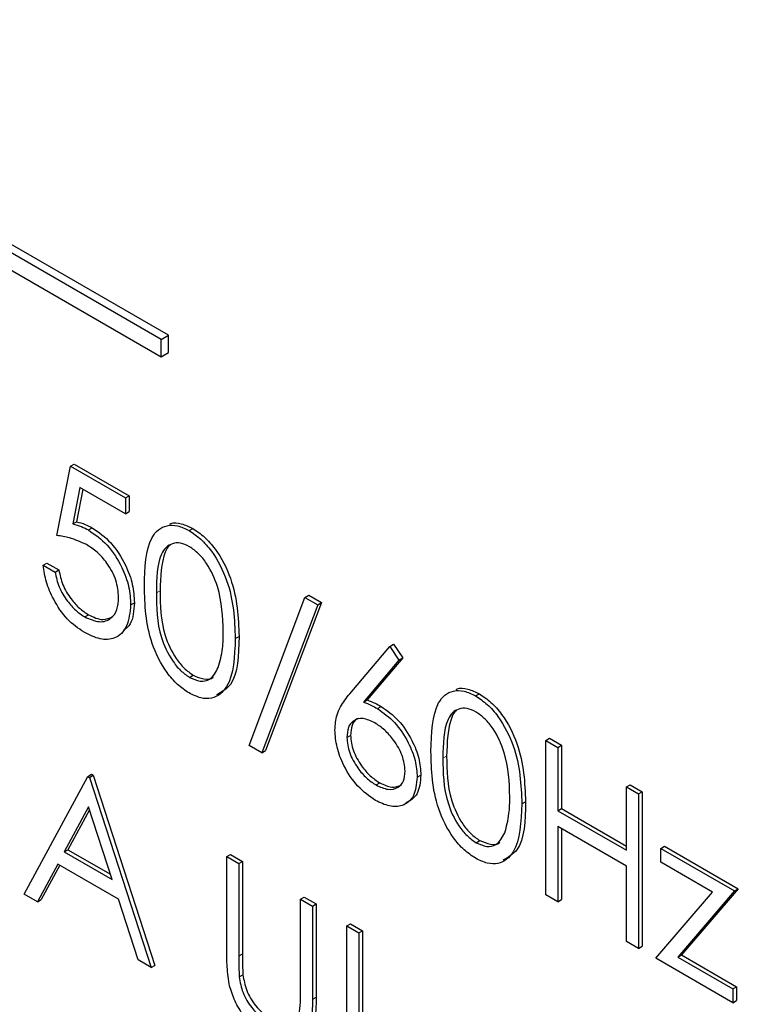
# Paper-space layout 'Blatt2' of a CAD drawing. Header units: millimetres. Extents: x 5 to 418, y 2 to 292.
# Tile 35 of 124: x 114.73 to 115.87, y 181.27 to 182.84. Entities that reach past the tile are written whole.
import ezdxf

# ---------------------------------------------------------------- set-up
doc = ezdxf.new("R2010")
doc.units = ezdxf.units.MM

psp = doc.layouts.new('Blatt2')

# ---------------------------------------------------------------- linework, layer by layer
at = {"color": 7, "linetype": 'Continuous', "lineweight": 25}
for p, q in [((114.9506, 182.328), (112.3579, 183.8247)), ((114.9624, 182.3348), (112.3696, 183.8315)), ((112.3579, 183.7975), (114.9506, 182.3007)), ((114.9506, 182.328), (114.9624, 182.3348)), ((114.9624, 182.3075), (114.9624, 182.3348)), ((114.9506, 182.3007), (114.9506, 182.328)), ((114.9506, 182.3007), (114.9624, 182.3075)), ((114.7852, 182.0172), (114.807, 182.1271)), ((114.807, 182.1271), (114.8128, 182.1305)), ((114.807, 182.1271), (114.894, 182.0768)), ((114.8128, 182.1305), (114.8999, 182.0802)), ((114.8218, 182.0934), (114.8104, 182.0355)), ((114.8265, 182.0907), (114.8163, 182.0389)), ((114.894, 182.0517), (114.8218, 182.0934)), ((114.894, 182.0768), (114.8999, 182.0802)), ((114.894, 182.0768), (114.894, 182.0517)), ((114.8999, 182.0802), (114.8999, 182.0551)), ((114.894, 182.0517), (114.8999, 182.0551)), ((114.8104, 182.0355), (114.8163, 182.0389)), ((114.8354, 182.0259), (114.8413, 182.0293)), ((114.9948, 182.0249), (115.0007, 182.0283)), ((114.7634, 181.9701), (114.7693, 181.9735)), ((114.7634, 181.9701), (114.7825, 181.9591)), ((114.7693, 181.9735), (114.7884, 181.9625)), ((114.7825, 181.9591), (114.7884, 181.9625)), ((115.0898, 181.6843), (115.1785, 181.9189)), ((115.1785, 181.9189), (115.1844, 181.9223)), ((115.1785, 181.9189), (115.1986, 181.9073)), ((115.1844, 181.9223), (115.2045, 181.9107)), ((114.9021, 181.9072), (114.908, 181.9106)), ((115.1986, 181.9073), (115.1099, 181.6727)), ((115.2045, 181.9107), (115.1157, 181.6761)), ((115.1986, 181.9073), (115.2045, 181.9107)), ((114.8293, 181.8881), (114.8352, 181.8915)), ((115.068, 181.8538), (115.0739, 181.8572)), ((115.2495, 181.7661), (115.3128, 181.8413)), ((115.3128, 181.8413), (115.3187, 181.8447)), ((115.3128, 181.8413), (115.3275, 181.8196)), ((115.3187, 181.8447), (115.3334, 181.823)), ((115.3275, 181.8196), (115.2714, 181.753)), ((115.3334, 181.823), (115.2773, 181.7564)), ((115.3275, 181.8196), (115.3334, 181.823)), ((114.9955, 181.7921), (115.0014, 181.7955)), ((115.2714, 181.753), (115.2773, 181.7564)), ((115.449, 181.7627), (115.4549, 181.7661)), ((115.2934, 181.7426), (115.2993, 181.746)), ((115.2448, 181.6968), (115.2507, 181.7002)), ((115.5603, 181.6922), (115.5662, 181.6956)), ((115.5662, 181.6956), (115.5852, 181.6846)), ((115.1099, 181.6727), (115.0898, 181.6843)), ((115.5603, 181.6922), (115.5793, 181.6812)), ((115.5603, 181.4472), (115.5603, 181.6922)), ((115.5793, 181.6812), (115.5852, 181.6846)), ((115.5793, 181.6812), (115.5793, 181.5807)), ((115.5852, 181.6846), (115.5852, 181.5841)), ((115.1099, 181.6727), (115.1157, 181.6761)), ((114.7335, 181.4482), (114.8342, 181.6351)), ((114.8342, 181.6351), (114.84, 181.6385)), ((114.8342, 181.6351), (114.8369, 181.6335)), ((114.8369, 181.6335), (114.8428, 181.6369)), ((114.8369, 181.6335), (114.9348, 181.332)), ((114.84, 181.6385), (114.8428, 181.6369)), ((114.8428, 181.6369), (114.9407, 181.3354)), ((115.3563, 181.6337), (115.3622, 181.6371)), ((115.2911, 181.6215), (115.2969, 181.6249)), ((115.6881, 181.6184), (115.694, 181.6218)), ((115.6881, 181.5179), (115.6881, 181.6184)), ((115.6881, 181.6184), (115.7072, 181.6074)), ((115.694, 181.6218), (115.713, 181.6108)), ((115.7072, 181.6074), (115.713, 181.6108)), ((115.7072, 181.6074), (115.7072, 181.3624)), ((115.713, 181.6108), (115.713, 181.3658)), ((114.8353, 181.5867), (114.7969, 181.5153)), ((114.8727, 181.4715), (114.8353, 181.5867)), ((115.5222, 181.5916), (115.5281, 181.595)), ((114.8368, 181.5819), (114.8028, 181.5187)), ((115.5793, 181.5807), (115.5852, 181.5841)), ((115.5793, 181.5807), (115.6881, 181.5179)), ((115.5852, 181.5841), (115.6881, 181.5247)), ((115.6881, 181.4928), (115.5793, 181.5556)), ((115.5793, 181.5556), (115.5793, 181.4362)), ((115.5852, 181.5522), (115.5852, 181.4396)), ((115.4496, 181.5299), (115.4555, 181.5333)), ((115.7425, 181.521), (115.7484, 181.5244)), ((115.7484, 181.5244), (115.8653, 181.4569)), ((114.7969, 181.5153), (114.8028, 181.5187)), ((114.7969, 181.5153), (114.8727, 181.4715)), ((114.8028, 181.5187), (114.87, 181.4799)), ((115.0544, 181.5079), (115.0603, 181.5113)), ((115.0544, 181.5079), (115.0735, 181.4969)), ((115.0544, 181.3599), (115.0544, 181.5079)), ((115.0603, 181.5113), (115.0794, 181.5003)), ((115.7425, 181.521), (115.8595, 181.4535)), ((115.7425, 181.4991), (115.7425, 181.521)), ((114.7866, 181.4961), (114.7543, 181.4362)), ((114.7897, 181.4943), (114.7602, 181.4396)), ((114.8827, 181.4406), (114.7866, 181.4961)), ((115.0735, 181.4969), (115.0794, 181.5003)), ((115.0735, 181.4969), (115.0735, 181.3501)), ((115.0794, 181.5003), (115.0794, 181.3535)), ((115.6881, 181.3734), (115.6881, 181.4928)), ((115.8246, 181.4517), (115.7425, 181.4991)), ((114.7543, 181.4362), (114.7335, 181.4482)), ((115.5793, 181.4362), (115.5603, 181.4472)), ((115.7344, 181.3467), (115.8246, 181.4517)), ((115.8595, 181.4535), (115.7693, 181.3486)), ((115.8653, 181.4569), (115.7752, 181.352)), ((115.8595, 181.4535), (115.8653, 181.4569)), ((114.7543, 181.4362), (114.7602, 181.4396)), ((114.9141, 181.344), (114.8827, 181.4406)), ((115.1714, 181.4404), (115.1773, 181.4438)), ((115.1714, 181.4404), (115.1904, 181.4294)), ((115.1714, 181.2936), (115.1714, 181.4404)), ((115.1773, 181.4438), (115.1963, 181.4328)), ((115.1904, 181.4294), (115.1963, 181.4328)), ((115.1904, 181.4294), (115.1904, 181.2814)), ((115.1963, 181.4328), (115.1963, 181.2848)), ((115.5793, 181.4362), (115.5852, 181.4396)), ((115.2448, 181.398), (115.2507, 181.4014)), ((115.2448, 181.398), (115.2639, 181.387)), ((115.2448, 181.153), (115.2448, 181.398)), ((115.2507, 181.4014), (115.2697, 181.3904)), ((115.2639, 181.387), (115.2697, 181.3904)), ((115.2639, 181.387), (115.2639, 181.1672)), ((115.2697, 181.3904), (115.2697, 181.1706)), ((115.7072, 181.3624), (115.6881, 181.3734)), ((115.7072, 181.3624), (115.713, 181.3658)), ((115.7693, 181.3486), (115.7752, 181.352)), ((115.7752, 181.352), (115.8626, 181.3015)), ((114.9348, 181.332), (114.9141, 181.344)), ((114.9348, 181.332), (114.9407, 181.3354)), ((115.8567, 181.2761), (115.7344, 181.3467)), ((115.7693, 181.3486), (115.8567, 181.2981)), ((115.0743, 181.3171), (115.0802, 181.3205)), ((115.8567, 181.2981), (115.8626, 181.3015)), ((115.8567, 181.2981), (115.8567, 181.2761)), ((115.8626, 181.3015), (115.8626, 181.2795)), ((115.8567, 181.2761), (115.8626, 181.2795))]:
    psp.add_line(p, q, dxfattribs=at)
at = {"color": 7, "linetype": 'Continuous', "lineweight": 18}
for p, q in [((114.9429, 181.9261), (114.9488, 181.9295)), ((115.3971, 181.6639), (115.403, 181.6673)), ((115.0735, 181.3501), (115.0794, 181.3535)), ((115.1904, 181.2814), (115.1963, 181.2848))]:
    psp.add_line(p, q, dxfattribs=at)
at = {"color": 7, "linetype": 'Continuous', "lineweight": 25}
for points, knots in [([(114.8163, 182.0389), (114.8209, 182.0378), (114.8291, 182.0356), (114.8375, 182.0312), (114.8413, 182.0293)], [0, 0, 0, 0, 0.5600642, 1, 1, 1, 1]), ([(114.964, 182.0353), (114.9646, 182.0356), (114.9696, 182.0382), (114.9823, 182.0369), (114.9946, 182.0312), (115.0007, 182.0283)], [0, 0, 0, 0, 0.057969, 0.529028, 1, 1, 1, 1]), ([(114.8104, 182.0355), (114.815, 182.0344), (114.8232, 182.0322), (114.8317, 182.0278), (114.8354, 182.0259)], [0, 0, 0, 0, 0.5600642, 1, 1, 1, 1]), ([(114.8354, 182.0259), (114.8455, 182.0188), (114.8658, 182.0046), (114.8881, 181.9697), (114.9005, 181.9357), (114.9016, 181.9167), (114.9021, 181.9072)], [0, 0, 0, 0, 0.279688, 0.559025, 0.779292, 1, 1, 1, 1]), ([(114.8413, 182.0293), (114.8514, 182.0222), (114.8717, 182.008), (114.894, 181.9731), (114.9064, 181.9391), (114.9075, 181.9201), (114.908, 181.9106)], [0, 0, 0, 0, 0.279688, 0.559025, 0.779292, 1, 1, 1, 1]), ([(114.9239, 181.937), (114.9247, 181.9658), (114.9257, 182.0018), (114.9455, 182.0272), (114.9593, 182.0338), (114.9762, 182.0339), (114.9886, 182.0279), (114.9948, 182.0249)], [0, 0, 0, 0, 0.498702, 0.624177, 0.749467, 0.874745, 1, 1, 1, 1]), ([(114.9948, 182.0249), (115.0011, 182.0207), (115.0136, 182.0124), (115.0363, 181.9864), (115.065, 181.929), (115.0668, 181.8839), (115.068, 181.8538)], [0, 0, 0, 0, 0.1256, 0.251197, 0.500581, 1, 1, 1, 1]), ([(115.0007, 182.0283), (115.007, 182.0241), (115.0194, 182.0158), (115.0422, 181.9898), (115.0709, 181.9324), (115.0727, 181.8873), (115.0739, 181.8572)], [0, 0, 0, 0, 0.1256, 0.251197, 0.500581, 1, 1, 1, 1]), ([(114.8319, 182.0027), (114.823, 182.0068), (114.8069, 182.0142), (114.7918, 182.0163), (114.7852, 182.0172)], [0, 0, 0, 0, 0.5594162, 1, 1, 1, 1]), ([(114.8831, 181.9191), (114.8823, 181.9281), (114.8808, 181.9459), (114.8665, 181.9725), (114.8492, 181.9916), (114.8377, 181.999), (114.8319, 182.0027)], [0, 0, 0, 0, 0.279539, 0.558617, 0.779047, 1, 1, 1, 1]), ([(114.9955, 181.9994), (114.9906, 182.0017), (114.9809, 182.0062), (114.968, 182.005), (114.9577, 181.9989), (114.9436, 181.9772), (114.9432, 181.9488), (114.9429, 181.9261)], [0, 0, 0, 0, 0.125139, 0.250418, 0.375519, 0.500847, 1, 1, 1, 1]), ([(114.9643, 182.0016), (114.9643, 182.0016), (114.9608, 181.9995), (114.9505, 181.9791), (114.9495, 181.9515), (114.9488, 181.9295)], [0, 0, 0, 0, 0.004517, 0.204302, 1, 1, 1, 1]), ([(115.049, 181.8649), (115.0482, 181.8881), (115.047, 181.9228), (115.0272, 181.9679), (115.01, 181.9892), (115.0003, 181.996), (114.9955, 181.9994)], [0, 0, 0, 0, 0.500072, 0.749021, 0.874598, 1, 1, 1, 1]), ([(114.8282, 181.8636), (114.8191, 181.8699), (114.8009, 181.8826), (114.7803, 181.9132), (114.7676, 181.9434), (114.7648, 181.9612), (114.7634, 181.9701)], [0, 0, 0, 0, 0.2796245, 0.5590192, 0.7793803, 1, 1, 1, 1]), ([(114.7884, 181.9625), (114.79, 181.9546), (114.7933, 181.9389), (114.8062, 181.9174), (114.8207, 181.9013), (114.8303, 181.8947), (114.8352, 181.8915)], [0, 0, 0, 0, 0.28005, 0.559166, 0.779583, 1, 1, 1, 1]), ([(114.7825, 181.9591), (114.7841, 181.9512), (114.7874, 181.9355), (114.8004, 181.914), (114.8148, 181.8979), (114.8244, 181.8913), (114.8293, 181.8881)], [0, 0, 0, 0, 0.28005, 0.559166, 0.779583, 1, 1, 1, 1]), ([(114.9948, 181.7674), (114.9886, 181.7715), (114.9763, 181.7799), (114.9537, 181.8057), (114.9259, 181.8629), (114.9247, 181.9073), (114.9239, 181.937)], [0, 0, 0, 0, 0.125551, 0.25109, 0.50025, 1, 1, 1, 1]), ([(114.9488, 181.9295), (114.949, 181.9065), (114.9492, 181.8721), (114.9696, 181.8269), (114.9868, 181.8058), (114.9965, 181.7989), (115.0014, 181.7955)], [0, 0, 0, 0, 0.500291, 0.749086, 0.874606, 1, 1, 1, 1]), ([(114.8293, 181.8881), (114.8372, 181.8846), (114.8531, 181.8776), (114.8708, 181.8841), (114.8816, 181.8983), (114.8826, 181.9122), (114.8831, 181.9191)], [0, 0, 0, 0, 0.279617, 0.559357, 0.779559, 1, 1, 1, 1]), ([(114.9429, 181.9261), (114.9431, 181.9031), (114.9433, 181.8687), (114.9637, 181.8235), (114.9809, 181.8024), (114.9906, 181.7955), (114.9955, 181.7921)], [0, 0, 0, 0, 0.500291, 0.749086, 0.874606, 1, 1, 1, 1]), ([(114.9021, 181.9072), (114.9009, 181.8952), (114.8984, 181.8712), (114.8794, 181.8527), (114.8542, 181.8509), (114.8368, 181.8594), (114.8282, 181.8636)], [0, 0, 0, 0, 0.279864, 0.559271, 0.779424, 1, 1, 1, 1]), ([(114.908, 181.9106), (114.9072, 181.898), (114.906, 181.8783), (114.8946, 181.8696), (114.8906, 181.8664)], [0, 0, 0, 0, 0.639095, 1, 1, 1, 1]), ([(114.8352, 181.8915), (114.8432, 181.8877), (114.8578, 181.8809), (114.8685, 181.8862), (114.8732, 181.8886)], [0, 0, 0, 0, 0.55391, 1, 1, 1, 1]), ([(115.068, 181.8538), (115.0669, 181.8251), (115.0651, 181.782), (115.0362, 181.758), (115.0135, 181.7583), (115.0011, 181.7644), (114.9948, 181.7674)], [0, 0, 0, 0, 0.499407, 0.748743, 0.874372, 1, 1, 1, 1]), ([(115.0739, 181.8572), (115.0733, 181.8273), (115.0724, 181.7838), (115.0463, 181.7689), (115.0381, 181.7643)], [0, 0, 0, 0, 0.68684, 1, 1, 1, 1]), ([(115.041, 181.8079), (115.0437, 181.8177), (115.0485, 181.835), (115.0489, 181.8558), (115.049, 181.8649)], [0, 0, 0, 0, 0.559599, 1, 1, 1, 1]), ([(114.9955, 181.7921), (115.0013, 181.7896), (115.0128, 181.7846), (115.0308, 181.7883), (115.0371, 181.8005), (115.041, 181.8079)], [0, 0, 0, 0, 0.280257, 0.560781, 1, 1, 1, 1]), ([(115.0014, 181.7955), (115.007, 181.7932), (115.0183, 181.7886), (115.0299, 181.7886), (115.033, 181.7928), (115.0331, 181.7929)], [0, 0, 0, 0, 0.492383, 0.985234, 1, 1, 1, 1]), ([(115.4182, 181.7731), (115.4188, 181.7734), (115.4238, 181.776), (115.4365, 181.7747), (115.4488, 181.769), (115.4549, 181.7661)], [0, 0, 0, 0, 0.057969, 0.529028, 1, 1, 1, 1]), ([(115.2258, 181.7086), (115.2265, 181.717), (115.2278, 181.7307), (115.2345, 181.7455), (115.2415, 181.7564), (115.2468, 181.7629), (115.2495, 181.7661)], [0, 0, 0, 0, 0.339374, 0.559486, 0.779731, 1, 1, 1, 1]), ([(115.2773, 181.7564), (115.2814, 181.7547), (115.2887, 181.7519), (115.296, 181.7478), (115.2993, 181.746)], [0, 0, 0, 0, 0.55991, 1, 1, 1, 1]), ([(115.3781, 181.6748), (115.3789, 181.7036), (115.3799, 181.7396), (115.3997, 181.765), (115.4135, 181.7716), (115.4304, 181.7717), (115.4428, 181.7657), (115.449, 181.7627)], [0, 0, 0, 0, 0.498702, 0.624177, 0.749467, 0.874745, 1, 1, 1, 1]), ([(115.449, 181.7627), (115.4552, 181.7585), (115.4677, 181.7502), (115.4905, 181.7242), (115.5192, 181.6668), (115.521, 181.6217), (115.5222, 181.5916)], [0, 0, 0, 0, 0.1256, 0.251197, 0.500581, 1, 1, 1, 1]), ([(115.4549, 181.7661), (115.4611, 181.7619), (115.4736, 181.7536), (115.4964, 181.7276), (115.5251, 181.6702), (115.5269, 181.6251), (115.5281, 181.595)], [0, 0, 0, 0, 0.1256, 0.251197, 0.500581, 1, 1, 1, 1]), ([(115.2714, 181.753), (115.2755, 181.7513), (115.2828, 181.7485), (115.2901, 181.7444), (115.2934, 181.7426)], [0, 0, 0, 0, 0.55991, 1, 1, 1, 1]), ([(115.2934, 181.7426), (115.3027, 181.736), (115.3213, 181.7229), (115.342, 181.6913), (115.3545, 181.6601), (115.3557, 181.6425), (115.3563, 181.6337)], [0, 0, 0, 0, 0.279638, 0.559326, 0.779527, 1, 1, 1, 1]), ([(115.2993, 181.746), (115.3086, 181.7394), (115.3272, 181.7263), (115.3478, 181.6947), (115.3604, 181.6635), (115.3616, 181.6459), (115.3622, 181.6371)], [0, 0, 0, 0, 0.279638, 0.559326, 0.779527, 1, 1, 1, 1]), ([(115.4496, 181.7372), (115.4448, 181.7395), (115.435, 181.744), (115.4221, 181.7428), (115.4119, 181.7367), (115.3978, 181.715), (115.3974, 181.6866), (115.3971, 181.6639)], [0, 0, 0, 0, 0.125139, 0.250418, 0.375519, 0.500847, 1, 1, 1, 1]), ([(115.2894, 181.7198), (115.2829, 181.7229), (115.27, 181.7291), (115.2552, 181.7247), (115.2462, 181.7135), (115.2453, 181.7023), (115.2448, 181.6968)], [0, 0, 0, 0, 0.280127, 0.559515, 0.779719, 1, 1, 1, 1]), ([(115.2632, 181.7268), (115.2624, 181.7266), (115.2575, 181.7256), (115.2523, 181.7164), (115.2512, 181.7056), (115.2507, 181.7002)], [0, 0, 0, 0, 0.081817, 0.540829, 1, 1, 1, 1]), ([(115.4185, 181.7394), (115.4184, 181.7394), (115.415, 181.7373), (115.4046, 181.7169), (115.4037, 181.6893), (115.403, 181.6673)], [0, 0, 0, 0, 0.004517, 0.204302, 1, 1, 1, 1]), ([(115.5032, 181.6027), (115.5024, 181.6259), (115.5012, 181.6606), (115.4814, 181.7058), (115.4642, 181.727), (115.4545, 181.7338), (115.4496, 181.7372)], [0, 0, 0, 0, 0.500072, 0.749021, 0.874598, 1, 1, 1, 1]), ([(115.3373, 181.6434), (115.3363, 181.6516), (115.3343, 181.6682), (115.3204, 181.6917), (115.3051, 181.7095), (115.2946, 181.7164), (115.2894, 181.7198)], [0, 0, 0, 0, 0.278754, 0.558605, 0.779147, 1, 1, 1, 1]), ([(115.29, 181.597), (115.2805, 181.6038), (115.2616, 181.6173), (115.2401, 181.6496), (115.228, 181.6816), (115.2265, 181.6996), (115.2258, 181.7086)], [0, 0, 0, 0, 0.27967, 0.559085, 0.779558, 1, 1, 1, 1]), ([(115.2448, 181.6968), (115.2457, 181.6887), (115.2476, 181.6726), (115.2608, 181.6494), (115.2757, 181.6317), (115.2859, 181.6249), (115.2911, 181.6215)], [0, 0, 0, 0, 0.279059, 0.55882, 0.779303, 1, 1, 1, 1]), ([(115.2507, 181.7002), (115.2516, 181.6921), (115.2534, 181.676), (115.2667, 181.6528), (115.2816, 181.6351), (115.2918, 181.6283), (115.2969, 181.6249)], [0, 0, 0, 0, 0.279059, 0.55882, 0.779303, 1, 1, 1, 1]), ([(115.449, 181.5052), (115.4428, 181.5093), (115.4304, 181.5177), (115.4079, 181.5435), (115.38, 181.6007), (115.3789, 181.6452), (115.3781, 181.6748)], [0, 0, 0, 0, 0.125551, 0.25109, 0.50025, 1, 1, 1, 1]), ([(115.3971, 181.6639), (115.3973, 181.6409), (115.3975, 181.6065), (115.4179, 181.5613), (115.4351, 181.5402), (115.4448, 181.5334), (115.4496, 181.5299)], [0, 0, 0, 0, 0.500291, 0.749086, 0.874606, 1, 1, 1, 1]), ([(115.403, 181.6673), (115.4032, 181.6443), (115.4034, 181.6099), (115.4238, 181.5647), (115.441, 181.5436), (115.4507, 181.5368), (115.4555, 181.5333)], [0, 0, 0, 0, 0.500291, 0.749086, 0.874606, 1, 1, 1, 1]), ([(115.3563, 181.6337), (115.3552, 181.6231), (115.353, 181.602), (115.3349, 181.5876), (115.3128, 181.5863), (115.2976, 181.5934), (115.29, 181.597)], [0, 0, 0, 0, 0.279631, 0.55896, 0.779478, 1, 1, 1, 1]), ([(115.2911, 181.6215), (115.2976, 181.6185), (115.3106, 181.6125), (115.3257, 181.6163), (115.3357, 181.6266), (115.3367, 181.6378), (115.3373, 181.6434)], [0, 0, 0, 0, 0.280018, 0.559853, 0.779987, 1, 1, 1, 1]), ([(115.3622, 181.6371), (115.3612, 181.6263), (115.3592, 181.6049), (115.3454, 181.5967), (115.3385, 181.5927)], [0, 0, 0, 0, 0.503369, 1, 1, 1, 1]), ([(115.2969, 181.6249), (115.3035, 181.6218), (115.3165, 181.6156), (115.3265, 181.6195), (115.3315, 181.6214)], [0, 0, 0, 0, 0.507059, 1, 1, 1, 1]), ([(115.4952, 181.5457), (115.4979, 181.5555), (115.5027, 181.5729), (115.503, 181.5936), (115.5032, 181.6027)], [0, 0, 0, 0, 0.559599, 1, 1, 1, 1]), ([(115.5222, 181.5916), (115.521, 181.5629), (115.5193, 181.5198), (115.4904, 181.4959), (115.4677, 181.4961), (115.4552, 181.5022), (115.449, 181.5052)], [0, 0, 0, 0, 0.499407, 0.748743, 0.874372, 1, 1, 1, 1]), ([(115.5281, 181.595), (115.5275, 181.5651), (115.5266, 181.5216), (115.5005, 181.5068), (115.4923, 181.5021)], [0, 0, 0, 0, 0.68684, 1, 1, 1, 1]), ([(115.4496, 181.5299), (115.4554, 181.5274), (115.467, 181.5224), (115.4849, 181.5261), (115.4913, 181.5383), (115.4952, 181.5457)], [0, 0, 0, 0, 0.280257, 0.560781, 1, 1, 1, 1]), ([(115.4555, 181.5333), (115.4612, 181.5311), (115.4725, 181.5265), (115.4841, 181.5264), (115.4872, 181.5306), (115.4873, 181.5307)], [0, 0, 0, 0, 0.492383, 0.985234, 1, 1, 1, 1]), ([(115.0582, 181.3061), (115.0569, 181.3165), (115.0544, 181.335), (115.0544, 181.3523), (115.0544, 181.3599)], [0, 0, 0, 0, 0.559499, 1, 1, 1, 1]), ([(115.0794, 181.3535), (115.0794, 181.3475), (115.0793, 181.3366), (115.0799, 181.3254), (115.0802, 181.3205)], [0, 0, 0, 0, 0.560124, 1, 1, 1, 1]), ([(115.0735, 181.3501), (115.0735, 181.3441), (115.0734, 181.3332), (115.0741, 181.322), (115.0743, 181.3171)], [0, 0, 0, 0, 0.560124, 1, 1, 1, 1]), ([(115.0802, 181.3205), (115.0816, 181.3122), (115.0843, 181.2957), (115.1024, 181.2659), (115.1191, 181.2531), (115.1293, 181.2453)], [0, 0, 0, 0, 0.281057, 0.560821, 1, 1, 1, 1]), ([(115.1245, 181.2162), (115.1165, 181.2215), (115.1004, 181.232), (115.0801, 181.2559), (115.0652, 181.2817), (115.0605, 181.298), (115.0582, 181.3061)], [0, 0, 0, 0, 0.280221, 0.559914, 0.779952, 1, 1, 1, 1]), ([(115.0743, 181.3171), (115.0757, 181.3088), (115.0784, 181.2923), (115.0965, 181.2625), (115.1133, 181.2497), (115.1235, 181.2419)], [0, 0, 0, 0, 0.281057, 0.560821, 1, 1, 1, 1]), ([(115.1692, 181.2568), (115.17, 181.2634), (115.1715, 181.2752), (115.1714, 181.288), (115.1714, 181.2936)], [0, 0, 0, 0, 0.559624, 1, 1, 1, 1]), ([(115.1904, 181.2814), (115.1902, 181.2679), (115.1899, 181.241), (115.1771, 181.2122), (115.1524, 181.2036), (115.1338, 181.212), (115.1245, 181.2162)], [0, 0, 0, 0, 0.281655, 0.560111, 0.78008, 1, 1, 1, 1]), ([(115.1963, 181.2848), (115.196, 181.2715), (115.1955, 181.2451), (115.1856, 181.2173), (115.1717, 181.2144), (115.1676, 181.2136)], [0, 0, 0, 0, 0.4156701, 0.8266196, 1, 1, 1, 1])]:
    psp.add_open_spline(points, degree=3, knots=knots, dxfattribs=at)

doc.saveas('drawing.dxf')
